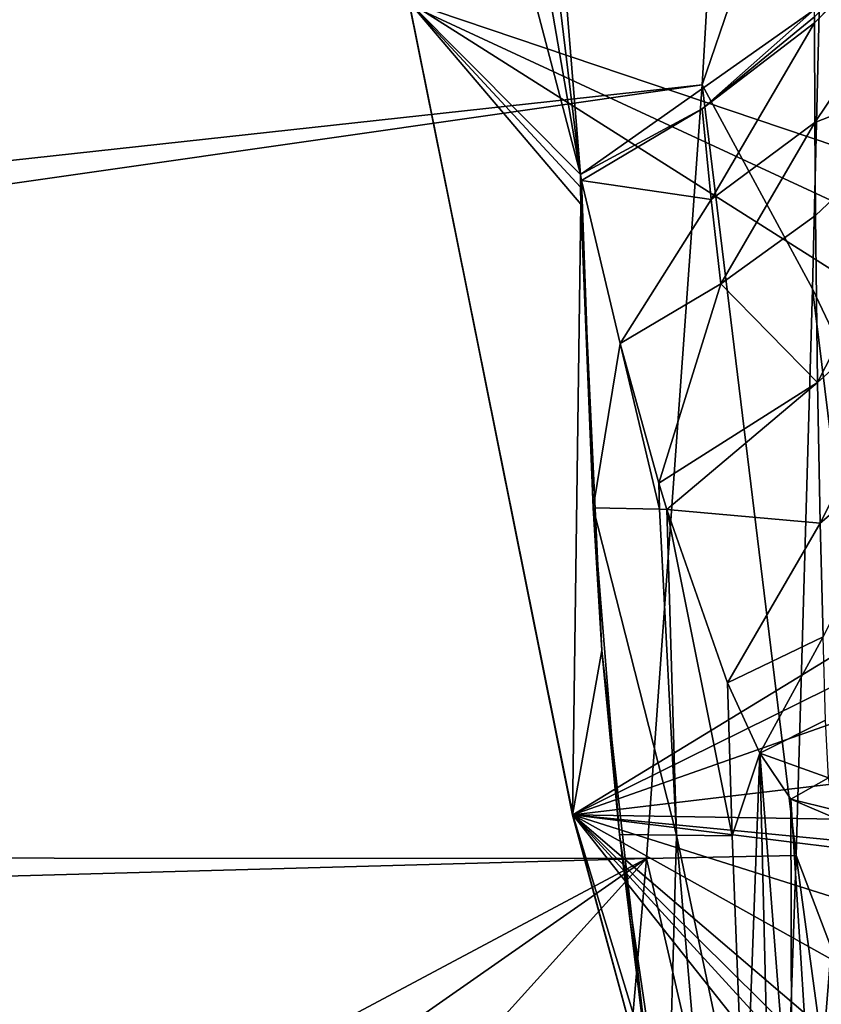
# Model space of a CAD drawing. Header units: metres. Extents: x -1004 to 0, y -808 to 0.
# Tile 73 of 127: x -117 to -61, y -646 to -577. Entities that reach past the tile are written whole.
import ezdxf

# ---------------------------------------------------------------- set-up
doc = ezdxf.new("R2010")
doc.units = ezdxf.units.M

msp = doc.modelspace()

# ---------------------------------------------------------------- linework, layer by layer
at = {"layer": 'None012'}
for points in [[(-99.370911, -319.929749, 1605.939331), (-102.257645, -384.116333, 1605.86377), (-77.514404, -588.071411, 1606.511597)], [(-61.087505, -576.499146, 1606.941772), (-99.370911, -319.929749, 1605.939331), (-77.514404, -588.071411, 1606.511597)], [(-77.514404, -588.071411, 1606.511597), (-102.257645, -384.116333, 1605.86377), (-101.600128, -448.406891, 1605.880981)], [(-101.600128, -448.406891, 1605.880981), (-97.342819, -512.485474, 1605.992432), (-77.514404, -588.071411, 1606.511597)], [(-97.342819, -512.485474, 1605.992432), (-89.528114, -575.981873, 1606.197021), (-77.514404, -588.071411, 1606.511597)], [(-89.528114, -575.981873, 1566.821411), (-15.97271, -563.187561, 1564.895264), (-21.999449, -598.784607, 1565.053101)], [(-46.902168, -562.93927, 1608.996582), (-61.085197, -576.998169, 1608.661255), (-61.084396, -577.422241, 1610.114624)], [(-61.084396, -577.422241, 1610.114624), (-46.967697, -563.448853, 1610.417603), (-46.902168, -562.93927, 1608.996582)], [(-61.061901, -584.414307, 1634.997925), (-46.967697, -563.448853, 1610.417603), (-61.084396, -577.422241, 1610.114624)], [(-46.967697, -563.448853, 1610.417603), (-61.061901, -584.414307, 1634.997925), (-49.187893, -579.763611, 1659.429199)], [(-18.24592, -573.704407, 617.957947), (-27.577875, -615.202148, 618.202332), (-89.527672, -575.981812, 619.824524)], [(-89.498253, -576.175842, 658.996399), (-24.311974, -606.408691, 660.703369), (-17.953388, -573.661743, 660.869873)], [(-89.528114, -575.981873, 1566.821411), (-78.053574, -632.987915, 1566.520996), (-89.528114, -575.981873, 1606.197021)], [(-78.053574, -632.987915, 1566.520996), (-78.054832, -632.993652, 1606.497559), (-89.528114, -575.981873, 1606.197021)], [(-78.053574, -632.987915, 1566.520996), (-89.528114, -575.981873, 1566.821411), (-21.999449, -598.784607, 1565.053101)], [(-77.514404, -588.071411, 1606.511597), (-89.528114, -575.981873, 1606.197021), (-77.502937, -588.966003, 1606.509033)], [(-89.528114, -575.981873, 1606.197021), (-77.488525, -590.137634, 1606.498047), (-77.502937, -588.966003, 1606.509033)], [(-89.528114, -575.981873, 1606.197021), (-78.054832, -632.993652, 1606.497559), (-77.488525, -590.137634, 1606.498047)], [(-89.527672, -575.981812, 619.824524), (-78.053474, -632.988098, 619.524048), (-89.498253, -576.175842, 658.996399)], [(-89.527672, -575.981812, 619.824524), (-27.577875, -615.202148, 618.202332), (-78.053474, -632.988098, 619.524048)], [(-78.053474, -632.988098, 619.524048), (-78.053543, -632.987915, 659.296082), (-89.498253, -576.175842, 658.996399)], [(-89.498253, -576.175842, 658.996399), (-78.053543, -632.987915, 659.296082), (-24.311974, -606.408691, 660.703369)], [(-61.087505, -576.499146, 1606.941772), (-77.514404, -588.071411, 1606.511597), (-68.976196, -583.469238, 1609.941162)], [(-61.085197, -576.998169, 1608.661255), (-61.087505, -576.499146, 1606.941772), (-68.976196, -583.469238, 1609.941162)], [(-61.085197, -576.998169, 1608.661255), (-68.976196, -583.469238, 1609.941162), (-61.084396, -577.422241, 1610.114624)], [(-68.976196, -583.469238, 1609.941162), (-68.330368, -589.809875, 1635.077148), (-61.084396, -577.422241, 1610.114624)], [(-68.330368, -589.809875, 1635.077148), (-61.061901, -584.414307, 1634.997925), (-61.084396, -577.422241, 1610.114624)], [(-49.187893, -579.763611, 1659.429199), (-61.061901, -584.414307, 1634.997925), (-61.022041, -590.954407, 1660.047974)], [(-60.892986, -602.664978, 1710.61792), (-49.187893, -579.763611, 1659.429199), (-61.022041, -590.954407, 1660.047974)], [(-51.280216, -593.997131, 1709.39917), (-49.187893, -579.763611, 1659.429199), (-60.892986, -602.664978, 1710.61792)], [(-77.514404, -588.071411, 1606.511597), (-77.425766, -588.483154, 1608.265381), (-68.976196, -583.469238, 1609.941162)], [(-68.976196, -583.469238, 1609.941162), (-77.425766, -588.483154, 1608.265381), (-77.42495, -588.483765, 1608.269531)], [(-68.976196, -583.469238, 1609.941162), (-77.42495, -588.483765, 1608.269531), (-68.330368, -589.809875, 1635.077148)], [(-61.061901, -584.414307, 1634.997925), (-68.330368, -589.809875, 1635.077148), (-67.666351, -595.729919, 1660.338257)], [(-61.022041, -590.954407, 1660.047974), (-61.061901, -584.414307, 1634.997925), (-67.666351, -595.729919, 1660.338257)], [(-77.514404, -588.071411, 1606.511597), (-77.502937, -588.966003, 1606.509033), (-77.425766, -588.483154, 1608.265381)], [(-77.502937, -588.966003, 1606.509033), (-77.488525, -590.137634, 1606.498047), (-77.425766, -588.483154, 1608.265381)], [(-77.425766, -588.483154, 1608.265381), (-77.488525, -590.137634, 1606.498047), (-76.623619, -611.439026, 1608.159302)], [(-77.42495, -588.483765, 1608.269531), (-77.425766, -588.483154, 1608.265381), (-76.623619, -611.439026, 1608.159302)], [(-74.722588, -599.930969, 1660.735229), (-77.42495, -588.483765, 1608.269531), (-76.623619, -611.439026, 1608.159302)], [(-77.42495, -588.483765, 1608.269531), (-74.722588, -599.930969, 1660.735229), (-68.330368, -589.809875, 1635.077148)], [(-78.054832, -632.993652, 1606.497559), (-75.999565, -621.450256, 1606.584839), (-77.488525, -590.137634, 1606.498047)], [(-76.623619, -611.439026, 1608.159302), (-77.488525, -590.137634, 1606.498047), (-75.999565, -621.450256, 1606.584839)], [(-68.330368, -589.809875, 1635.077148), (-74.722588, -599.930969, 1660.735229), (-67.666351, -595.729919, 1660.338257)], [(-61.022041, -590.954407, 1660.047974), (-67.666351, -595.729919, 1660.338257), (-60.892986, -602.664978, 1710.61792)], [(-60.7057, -612.521301, 1761.757813), (-51.280216, -593.997131, 1709.39917), (-60.892986, -602.664978, 1710.61792)], [(-53.157166, -606.093079, 1760.236572), (-51.280216, -593.997131, 1709.39917), (-60.7057, -612.521301, 1761.757813)], [(-74.722588, -599.930969, 1660.735229), (-72.013008, -609.723877, 1713.585449), (-67.666351, -595.729919, 1660.338257)], [(-67.666351, -595.729919, 1660.338257), (-72.013008, -609.723877, 1713.585449), (-60.892986, -602.664978, 1710.61792)], [(-78.053574, -632.987915, 1566.520996), (-21.999449, -598.784607, 1565.053101), (-30.953873, -633.759766, 1565.287598)], [(-76.623619, -611.439026, 1608.159302), (-71.954758, -611.548828, 1713.538452), (-74.722588, -599.930969, 1660.735229)], [(-71.954758, -611.548828, 1713.538452), (-72.013008, -609.723877, 1713.585449), (-74.722588, -599.930969, 1660.735229)], [(-72.013008, -609.723877, 1713.585449), (-71.457947, -611.560242, 1724.672607), (-60.892986, -602.664978, 1710.61792)], [(-60.892986, -602.664978, 1710.61792), (-71.457947, -611.560242, 1724.672607), (-60.7057, -612.521301, 1761.757813)], [(-60.492901, -620.488281, 1813.386841), (-53.157166, -606.093079, 1760.236572), (-60.7057, -612.521301, 1761.757813)], [(-78.053543, -632.987915, 659.296082), (-33.056911, -638.600281, 660.474365), (-24.311974, -606.408691, 660.703369)], [(-71.457947, -611.560242, 1724.672607), (-72.013008, -609.723877, 1713.585449), (-71.954758, -611.548828, 1713.538452)], [(-74.7659, -634.352417, 1608.069702), (-70.762192, -634.399109, 1712.911987), (-76.623619, -611.439026, 1608.159302)], [(-70.762192, -634.399109, 1712.911987), (-71.954758, -611.548828, 1713.538452), (-76.623619, -611.439026, 1608.159302)], [(-74.7659, -634.352417, 1608.069702), (-76.623619, -611.439026, 1608.159302), (-75.999565, -621.450256, 1606.584839)], [(-70.762192, -634.399109, 1712.911987), (-71.457947, -611.560242, 1724.672607), (-71.954758, -611.548828, 1713.538452)], [(-70.762192, -634.399109, 1712.911987), (-66.876404, -634.442566, 1814.920776), (-71.457947, -611.560242, 1724.672607)], [(-66.876404, -634.442566, 1814.920776), (-67.207802, -623.731079, 1814.919922), (-71.457947, -611.560242, 1724.672607)], [(-71.457947, -611.560242, 1724.672607), (-67.207802, -623.731079, 1814.919922), (-60.7057, -612.521301, 1761.757813)], [(-60.7057, -612.521301, 1761.757813), (-67.207802, -623.731079, 1814.919922), (-60.492901, -620.488281, 1813.386841)], [(-27.577875, -615.202148, 618.202332), (-23.867706, -626.540527, 618.105164), (-78.053474, -632.988098, 619.524048)], [(-67.207802, -623.731079, 1814.919922), (-64.919815, -628.654358, 1868.650635), (-60.492901, -620.488281, 1813.386841)], [(-60.492901, -620.488281, 1813.386841), (-64.919815, -628.654358, 1868.650635), (-60.32605, -626.337524, 1863.416748)], [(-78.054832, -632.993652, 1606.497559), (-72.370926, -653.953125, 1606.646362), (-75.999565, -621.450256, 1606.584839)], [(-74.7659, -634.352417, 1608.069702), (-75.999565, -621.450256, 1606.584839), (-72.370926, -653.953125, 1606.646362)], [(-64.919815, -628.654358, 1868.650635), (-67.207802, -623.731079, 1814.919922), (-66.876404, -634.442566, 1814.920776)], [(-64.919815, -628.654358, 1868.650635), (-60.105446, -630.387817, 1913.738281), (-60.32605, -626.337524, 1863.416748)], [(-78.053474, -632.988098, 619.524048), (-23.867706, -626.540527, 618.105164), (-22.420923, -638.382324, 618.067261)], [(-64.919815, -628.654358, 1868.650635), (-66.876404, -634.442566, 1814.920776), (-65.975037, -657.20752, 1814.935547)], [(-64.236786, -657.351685, 1867.94043), (-64.919815, -628.654358, 1868.650635), (-65.975037, -657.20752, 1814.935547)], [(-62.688915, -657.429688, 1920.960938), (-64.919815, -628.654358, 1868.650635), (-64.236786, -657.351685, 1867.94043)], [(-62.76651, -631.870117, 1922.515991), (-64.919815, -628.654358, 1868.650635), (-62.688915, -657.429688, 1920.960938)], [(-64.919815, -628.654358, 1868.650635), (-62.76651, -631.870117, 1922.515991), (-60.105446, -630.387817, 1913.738281)], [(-62.76651, -631.870117, 1922.515991), (-59.745571, -632.621826, 1964.268799), (-60.105446, -630.387817, 1913.738281)], [(-59.197769, -633.401611, 2014.920044), (-62.76651, -631.870117, 1922.515991), (-61.141037, -657.507629, 1973.981445)], [(-62.76651, -631.870117, 1922.515991), (-62.688915, -657.429688, 1920.960938), (-61.141037, -657.507629, 1973.981445)], [(-62.76651, -631.870117, 1922.515991), (-59.197769, -633.401611, 2014.920044), (-59.745571, -632.621826, 1964.268799)], [(-78.054832, -632.993652, 1606.497559), (-78.053574, -632.987915, 1566.520996), (-72.370926, -653.953125, 1606.646362)], [(-78.053574, -632.987915, 1566.520996), (-61.147369, -688.625427, 1566.078247), (-72.370926, -653.953125, 1606.646362)], [(-61.147369, -688.625427, 1566.078247), (-78.053574, -632.987915, 1566.520996), (-42.771534, -667.873474, 1565.597046)], [(-42.771534, -667.873474, 1565.597046), (-78.053574, -632.987915, 1566.520996), (-30.953873, -633.759766, 1565.287598)], [(-78.053474, -632.988098, 619.524048), (-61.147369, -688.625427, 619.08136), (-78.053543, -632.987915, 659.296082)], [(-61.147369, -688.625427, 619.08136), (-61.147369, -688.625427, 659.73877), (-78.053543, -632.987915, 659.296082)], [(-33.056911, -638.600281, 660.474365), (-78.053543, -632.987915, 659.296082), (-44.138386, -670.063599, 660.184204)], [(-78.053543, -632.987915, 659.296082), (-61.147369, -688.625427, 659.73877), (-44.138386, -670.063599, 660.184204)], [(-61.147369, -688.625427, 619.08136), (-78.053474, -632.988098, 619.524048), (-39.420826, -681.711304, 618.512451)], [(-78.053474, -632.988098, 619.524048), (-31.995207, -672.37677, 618.317993), (-39.420826, -681.711304, 618.512451)], [(-22.420923, -638.382324, 618.067261), (-23.324196, -650.277466, 618.090942), (-78.053474, -632.988098, 619.524048)], [(-23.324196, -650.277466, 618.090942), (-26.556921, -661.760071, 618.175537), (-78.053474, -632.988098, 619.524048)], [(-78.053474, -632.988098, 619.524048), (-26.556921, -661.760071, 618.175537), (-31.995207, -672.37677, 618.317993)], [(-59.197769, -633.401611, 2014.920044), (-61.141037, -657.507629, 1973.981445), (-60.530304, -681.258606, 2023.812134)], [(-72.287552, -654.239685, 1608.008789), (-71.409378, -657.226501, 1622.876831), (-74.7659, -634.352417, 1608.069702)], [(-71.409378, -657.226501, 1622.876831), (-70.762192, -634.399109, 1712.911987), (-74.7659, -634.352417, 1608.069702)], [(-72.287552, -654.239685, 1608.008789), (-74.7659, -634.352417, 1608.069702), (-72.370926, -653.953125, 1606.646362)], [(-70.762192, -634.399109, 1712.911987), (-71.409378, -657.226501, 1622.876831), (-68.798065, -657.187317, 1712.220581)], [(-68.798065, -657.187317, 1712.220581), (-65.975037, -657.20752, 1814.935547), (-70.762192, -634.399109, 1712.911987)], [(-65.975037, -657.20752, 1814.935547), (-66.876404, -634.442566, 1814.920776), (-70.762192, -634.399109, 1712.911987)]]:
    msp.add_3dface(points, dxfattribs=at)
at = {"layer": 'None012349'}
for points in [[(-10, -10, 90), (-502.018646, -625.846375, 90), (-994.037292, -10, 90)], [(-494.003571, -626.560364, 90), (-502.018646, -625.846375, 90), (-10, -10, 90)], [(-485.779327, -628.854126, 90), (-494.003571, -626.560364, 90), (-10, -10, 90)], [(-477.800262, -632.855408, 90), (-485.779327, -628.854126, 90), (-10, -10, 90)], [(-10, -10, 90), (-470.61264, -638.481506, 90), (-477.800262, -632.855408, 90)], [(-217.024689, -763.271118, 90), (-470.61264, -638.481506, 90), (-10, -10, 90)], [(-10.00001, -794.032166, 90), (-217.024689, -763.271118, 90), (-10, -10, 90)], [(-405.341431, -78.099579, 118.659828), (-490.16217, -606.131226, 109.443001), (-63.327908, -322.10611, 114.400681)], [(-490.16217, -606.131226, 109.443001), (-62.766594, -397.573273, 113.083397), (-63.327908, -322.10611, 114.400681)], [(-490.16217, -606.131226, 109.443001), (-478.035339, -609.617432, 109.382149), (-62.766594, -397.573273, 113.083397)], [(-478.035339, -609.617432, 109.382149), (-63.959824, -471.626282, 111.790794), (-62.766594, -397.573273, 113.083397)], [(-65.250557, -509.738708, 111.125542), (-63.959824, -471.626282, 111.790794), (-478.035339, -609.617432, 109.382149)], [(-467.644836, -614.846802, 109.290871), (-65.250557, -509.738708, 111.125542), (-478.035339, -609.617432, 109.382149)], [(-66.968597, -547.130066, 110.47287), (-65.250557, -509.738708, 111.125542), (-467.644836, -614.846802, 109.290871)], [(-455.945892, -624.124634, 109.128922), (-66.968597, -547.130066, 110.47287), (-467.644836, -614.846802, 109.290871)], [(-68.964417, -581.773499, 109.868164), (-66.968597, -547.130066, 110.47287), (-455.945892, -624.124634, 109.128922)], [(-66.968597, -547.130066, 110.47287), (-68.964417, -581.773499, 109.868164), (-60.269146, -556.327271, 136.619217)], [(-60.269146, -556.327271, 136.619217), (-68.964417, -581.773499, 109.868164), (-61.230061, -596.085449, 136.442856)], [(-53.524952, -612.30542, 163.059708), (-60.269146, -556.327271, 136.619217), (-61.230061, -596.085449, 136.442856)], [(-446.666656, -635.821777, 108.924751), (-68.964417, -581.773499, 109.868164), (-455.945892, -624.124634, 109.128922)], [(-72.884094, -636.042603, 108.920898), (-68.964417, -581.773499, 109.868164), (-446.666656, -635.821777, 108.924751)], [(-68.964417, -581.773499, 109.868164), (-72.884094, -636.042603, 108.920898), (-62.382553, -635.833252, 136.283493)], [(-68.964417, -581.773499, 109.868164), (-62.382553, -635.833252, 136.283493), (-61.230061, -596.085449, 136.442856)], [(-61.230061, -596.085449, 136.442856), (-62.382553, -635.833252, 136.283493), (-53.420567, -659.392334, 163.059708)], [(-53.420567, -659.392334, 163.059708), (-53.524952, -612.30542, 163.059708), (-61.230061, -596.085449, 136.442856)], [(-441.436462, -646.210693, 108.743408), (-72.884094, -636.042603, 108.920898), (-446.666656, -635.821777, 108.924751)], [(-72.884094, -636.042603, 108.920898), (-63.729141, -675.568909, 136.136673), (-62.382553, -635.833252, 136.283493)], [(-62.382553, -635.833252, 136.283493), (-63.729141, -675.568909, 136.136673), (-53.315357, -702.733582, 163.059708)], [(-62.382553, -635.833252, 136.283493), (-53.315357, -702.733582, 163.059708), (-53.420567, -659.392334, 163.059708)], [(-441.436462, -646.210693, 108.743408), (-255.833923, -733.557312, 107.218773), (-72.884094, -636.042603, 108.920898)], [(-255.833923, -733.557312, 107.218773), (-207.962906, -730.439575, 107.273193), (-72.884094, -636.042603, 108.920898)], [(-72.884094, -636.042603, 108.920898), (-207.962906, -730.439575, 107.273193), (-154.442978, -726.27771, 107.345833)], [(-154.442978, -726.27771, 107.345833), (-75.55426, -666.93512, 108.381668), (-72.884094, -636.042603, 108.920898)], [(-72.884094, -636.042603, 108.920898), (-75.55426, -666.93512, 108.381668), (-63.729141, -675.568909, 136.136673)]]:
    msp.add_3dface(points, dxfattribs=at)

doc.saveas('drawing.dxf')
